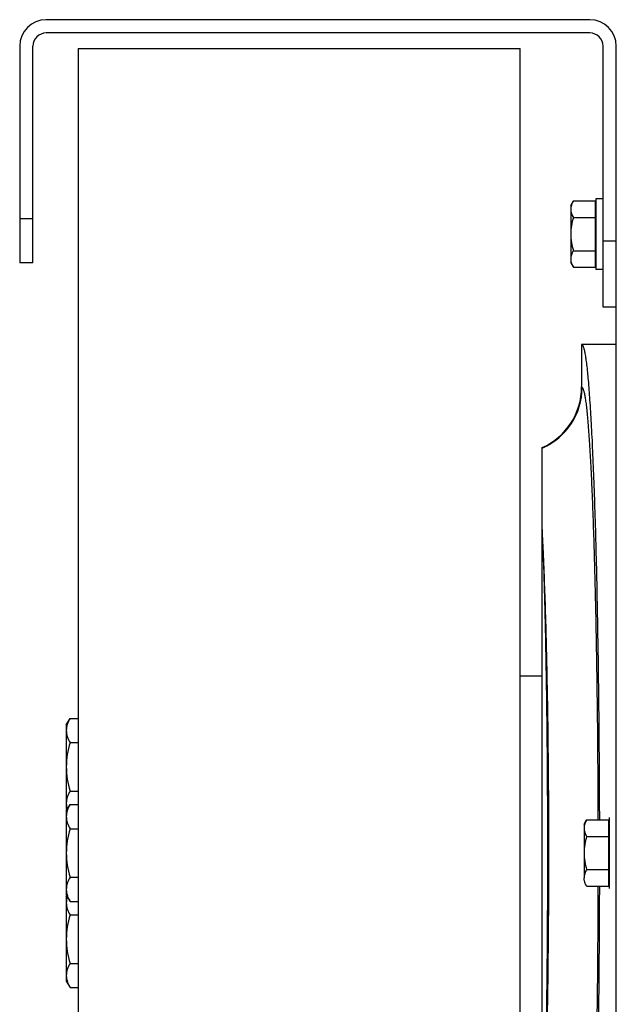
# Model space of a CAD drawing. Extents: x -1509 to 1181, y 8 to 1681.
# Tile 44 of 74: x -895 to -760, y 1459 to 1681. Entities that reach past the tile are written whole.
import ezdxf

# ---------------------------------------------------------------- set-up
doc = ezdxf.new("R2010")
doc.units = 0
doc.header["$LTSCALE"] = 65.395
doc.layers.get('0').update_dxf_attribs({"linetype": 'CONTINUOUS'})

msp = doc.modelspace()

# ---------------------------------------------------------------- linework, layer by layer
at = {"color": 7, "linetype": 'CONTINUOUS'}
for p, q in [((-766.07, 1681.38), (-889.07, 1681.38)), ((-766.07, 1678.38), (-889.07, 1678.38)), ((-895.07, 1675.38), (-895.07, 1626.38)), ((-892.07, 1626.38), (-892.07, 1675.38)), ((-763.07, 1616.38), (-763.07, 1675.38)), ((-760.07, 1638.72), (-760.07, 1675.38)), ((-881.82, 1674.88), (-881.82, 1310.88)), ((-881.82, 1674.88), (-781.82, 1674.88)), ((-781.82, 1310.88), (-781.82, 1674.88)), ((-892.07, 1626.38), (-895.07, 1626.38)), ((-760.07, 1616.38), (-763.07, 1616.38))]:
    msp.add_line(p, q, dxfattribs=at)
at = {"color": 6, "linetype": 'CONTINUOUS'}
for p, q in [((-770.37, 1639.38), (-769.79, 1640.39)), ((-770.37, 1639.38), (-770.37, 1626.38)), ((-769.79, 1640.39), (-764.87, 1640.39)), ((-764.67, 1640.88), (-764.67, 1624.88)), ((-763.07, 1640.88), (-764.67, 1640.88)), ((-760.07, 1347.05), (-760.07, 1638.72)), ((-769.79, 1636.64), (-764.87, 1636.64)), ((-769.79, 1629.13), (-764.87, 1629.13)), ((-770.37, 1626.38), (-769.79, 1625.38)), ((-769.79, 1625.38), (-764.87, 1625.38)), ((-763.07, 1624.88), (-764.67, 1624.88)), ((-767.92, 1607.88), (-767.92, 1598.3)), ((-760.07, 1607.88), (-767.92, 1607.88)), ((-776.82, 1566.41), (-776.82, 1584.6)), ((-776.82, 1423.06), (-776.82, 1562.7)), ((-776.82, 1532.88), (-781.82, 1532.88)), ((-884.52, 1521.87), (-883.67, 1523.34)), ((-884.52, 1521.87), (-884.52, 1502.87)), ((-883.67, 1523.34), (-881.82, 1523.34)), ((-883.67, 1517.85), (-881.82, 1517.85)), ((-883.67, 1506.88), (-881.82, 1506.88)), ((-884.52, 1502.38), (-883.67, 1503.85)), ((-883.67, 1503.85), (-881.82, 1503.85)), ((-884.52, 1502.87), (-884.38, 1502.63)), ((-884.52, 1502.38), (-884.52, 1483.38)), ((-767.37, 1499.38), (-766.79, 1500.39)), ((-767.37, 1499.38), (-767.37, 1487.25)), ((-766.79, 1500.39), (-761.87, 1500.39)), ((-883.67, 1498.37), (-881.82, 1498.37)), ((-766.79, 1496.64), (-761.87, 1496.64)), ((-766.79, 1489.13), (-761.87, 1489.13)), ((-883.67, 1487.4), (-881.82, 1487.4)), ((-884.52, 1483.38), (-883.67, 1481.91)), ((-766.79, 1485.38), (-761.87, 1485.38)), ((-884.52, 1482.9), (-884.38, 1483.14)), ((-884.52, 1482.9), (-884.52, 1463.9)), ((-883.67, 1481.91), (-881.82, 1481.91)), ((-883.67, 1478.88), (-881.82, 1478.88)), ((-883.67, 1467.91), (-881.82, 1467.91)), ((-884.52, 1463.9), (-883.67, 1462.43)), ((-883.67, 1462.43), (-881.82, 1462.43))]:
    msp.add_line(p, q, dxfattribs=at)
at = {"color": 2, "linetype": 'CONTINUOUS'}
for p, q in [((-764.87, 1640.39), (-764.87, 1625.38)), ((-776.82, 1562.7), (-776.82, 1566.41)), ((-761.87, 1500.39), (-761.87, 1485.38)), ((-761.67, 1500.88), (-761.67, 1484.88))]:
    msp.add_line(p, q, dxfattribs=at)
at = {"color": 9, "linetype": 'CONTINUOUS'}
for p, q in [((-895.07, 1636.38), (-892.07, 1636.38)), ((-763.07, 1631.38), (-760.07, 1631.38)), ((-767.92, 1598.3), (-767.81, 1598.22))]:
    msp.add_line(p, q, dxfattribs=at)
at = {"color": 7, "linetype": 'CONTINUOUS'}
for centre, radius, start, end in [((-889.07, 1675.38), 6, 90, 180), ((-766.07, 1675.38), 6, 0, 90), ((-889.07, 1675.38), 3, 90, 180), ((-766.07, 1675.38), 3, 0, 90)]:
    msp.add_arc(centre, radius, start, end, dxfattribs=at)
at = {"color": 6, "linetype": 'CONTINUOUS'}
for centre, radius, start, end in [((-766.87, 1627.39), 3.52, 194.9704, 197.6297), ((-782.91, 1598.3), 14.99, 293.9669, 0.0065), ((-879.32, 1504.37), 5.23, 196.0378, 197.7543)]:
    msp.add_arc(centre, radius, start, end, dxfattribs=at)
at = {"color": 9, "linetype": 'CONTINUOUS'}
msp.add_arc((-782.82, 1598.23), 15.01, 293.5647, 359.9425, dxfattribs=at)
at = {"color": 2, "linetype": 'CONTINUOUS'}
for centre, radius, start, end in [((-1324.65, 1539.97), 548.46, 2.3788, 2.762), ((-775.29, 1556.61), 6.28, 102.577, 104.1177)]:
    msp.add_arc(centre, radius, start, end, dxfattribs=at)
at = {"color": 6, "linetype": 'CONTINUOUS'}
for points, knots in [([(-769.79, 1640.39), (-769.96, 1640.09), (-770.25, 1639.5), (-770.37, 1638.83), (-770.37, 1638.51)], [0, 0, 0, 0, 0.514934, 1, 1, 1, 1]), ([(-770.37, 1638.51), (-770.37, 1638.19), (-770.25, 1637.53), (-769.96, 1636.93), (-769.79, 1636.64)], [0, 0, 0, 0, 0.485066, 1, 1, 1, 1]), ([(-769.79, 1636.64), (-769.97, 1636.03), (-770.26, 1634.79), (-770.37, 1633.52), (-770.37, 1632.88)], [0, 0, 0, 0, 0.500107, 1, 1, 1, 1]), ([(-770.37, 1632.88), (-770.37, 1632.25), (-770.26, 1630.98), (-769.97, 1629.74), (-769.79, 1629.13)], [0, 0, 0, 0, 0.499893, 1, 1, 1, 1]), ([(-769.79, 1629.13), (-769.96, 1628.84), (-770.25, 1628.24), (-770.37, 1627.57), (-770.37, 1627.25)], [0, 0, 0, 0, 0.514934, 1, 1, 1, 1]), ([(-770.37, 1627.25), (-770.37, 1627.19), (-770.36, 1626.93), (-770.32, 1626.67), (-770.27, 1626.48)], [0, 0, 0, 0, 0.248173, 1, 1, 1, 1]), ([(-770.22, 1626.32), (-770.2, 1626.24), (-770.08, 1625.92), (-769.92, 1625.6), (-769.79, 1625.38)], [0, 0, 0, 0, 0.243705, 1, 1, 1, 1]), ([(-767.92, 1607.88), (-767.85, 1607.88), (-767.73, 1607.77), (-767.63, 1607.58), (-767.53, 1607.36), (-767.44, 1607.07), (-767.31, 1606.56), (-767.15, 1605.77), (-766.97, 1604.64), (-766.71, 1602.63), (-766.4, 1599.53), (-766.07, 1595.1), (-765.75, 1589.76), (-765.44, 1583.57), (-765.16, 1576.58), (-764.9, 1568.84), (-764.66, 1560.44), (-764.46, 1551.43), (-764.22, 1538.46), (-764.01, 1521.39), (-763.93, 1507.5), (-763.91, 1500.39)], [0, 0, 0, 0, 0.002092, 0.003794, 0.006035, 0.008829, 0.012182, 0.020582, 0.031263, 0.044211, 0.076821, 0.118162, 0.167887, 0.225566, 0.290697, 0.362709, 0.440968, 0.524786, 0.613422, 0.801984, 1, 1, 1, 1]), ([(-883.67, 1523.34), (-883.92, 1522.91), (-884.35, 1522.03), (-884.52, 1521.06), (-884.52, 1520.6)], [0, 0, 0, 0, 0.514934, 1, 1, 1, 1]), ([(-884.52, 1520.6), (-884.52, 1520.13), (-884.35, 1519.16), (-883.92, 1518.28), (-883.67, 1517.85)], [0, 0, 0, 0, 0.485065, 1, 1, 1, 1]), ([(-883.67, 1517.85), (-883.93, 1516.96), (-884.36, 1515.15), (-884.52, 1513.3), (-884.52, 1512.37)], [0, 0, 0, 0, 0.500107, 1, 1, 1, 1]), ([(-884.52, 1512.37), (-884.52, 1511.44), (-884.36, 1509.58), (-883.93, 1507.77), (-883.67, 1506.88)], [0, 0, 0, 0, 0.499893, 1, 1, 1, 1]), ([(-883.67, 1506.88), (-883.92, 1506.45), (-884.35, 1505.58), (-884.52, 1504.61), (-884.52, 1504.14)], [0, 0, 0, 0, 0.514934, 1, 1, 1, 1]), ([(-884.52, 1504.14), (-884.52, 1504.04), (-884.51, 1503.63), (-884.43, 1503.22), (-884.34, 1502.92)], [0, 0, 0, 0, 0.247885, 1, 1, 1, 1]), ([(-883.67, 1503.85), (-883.92, 1503.42), (-884.35, 1502.55), (-884.52, 1501.58), (-884.52, 1501.11)], [0, 0, 0, 0, 0.514934, 1, 1, 1, 1]), ([(-884.52, 1501.11), (-884.52, 1500.64), (-884.35, 1499.67), (-883.92, 1498.8), (-883.67, 1498.37)], [0, 0, 0, 0, 0.485065, 1, 1, 1, 1]), ([(-766.79, 1500.39), (-766.96, 1500.09), (-767.25, 1499.5), (-767.37, 1498.83), (-767.37, 1498.51)], [0, 0, 0, 0, 0.514934, 1, 1, 1, 1]), ([(-883.67, 1498.37), (-883.93, 1497.48), (-884.36, 1495.67), (-884.52, 1493.81), (-884.52, 1492.88)], [0, 0, 0, 0, 0.500107, 1, 1, 1, 1]), ([(-767.37, 1498.51), (-767.37, 1498.19), (-767.25, 1497.53), (-766.96, 1496.93), (-766.79, 1496.64)], [0, 0, 0, 0, 0.485066, 1, 1, 1, 1]), ([(-766.79, 1496.64), (-766.97, 1496.03), (-767.26, 1494.79), (-767.37, 1493.52), (-767.37, 1492.88)], [0, 0, 0, 0, 0.500107, 1, 1, 1, 1]), ([(-884.52, 1492.88), (-884.52, 1491.96), (-884.36, 1490.1), (-883.93, 1488.29), (-883.67, 1487.4)], [0, 0, 0, 0, 0.499893, 1, 1, 1, 1]), ([(-767.37, 1492.88), (-767.37, 1492.25), (-767.26, 1490.98), (-766.97, 1489.74), (-766.79, 1489.13)], [0, 0, 0, 0, 0.499893, 1, 1, 1, 1]), ([(-766.79, 1489.13), (-766.96, 1488.84), (-767.25, 1488.24), (-767.37, 1487.57), (-767.37, 1487.25)], [0, 0, 0, 0, 0.514934, 1, 1, 1, 1]), ([(-883.67, 1487.4), (-883.92, 1486.97), (-884.35, 1486.09), (-884.52, 1485.12), (-884.52, 1484.66)], [0, 0, 0, 0, 0.514934, 1, 1, 1, 1]), ([(-884.52, 1484.66), (-884.52, 1484.55), (-884.51, 1484.14), (-884.43, 1483.73), (-884.34, 1483.44)], [0, 0, 0, 0, 0.247885, 1, 1, 1, 1]), ([(-884.34, 1483.44), (-884.31, 1483.31), (-884.13, 1482.78), (-883.88, 1482.28), (-883.67, 1481.91)], [0, 0, 0, 0, 0.243167, 1, 1, 1, 1]), ([(-763.91, 1485.38), (-763.93, 1478.26), (-764.01, 1464.37), (-764.22, 1447.3), (-764.46, 1434.34), (-764.66, 1425.33), (-764.9, 1416.92), (-765.16, 1409.19), (-765.44, 1402.2), (-765.75, 1396), (-766.07, 1390.67), (-766.4, 1386.24), (-766.71, 1383.13), (-766.97, 1381.13), (-767.15, 1379.99), (-767.31, 1379.2), (-767.44, 1378.7), (-767.53, 1378.41), (-767.63, 1378.18), (-767.73, 1378), (-767.85, 1377.89), (-767.92, 1377.89)], [0, 0, 0, 0, 0.198016, 0.386578, 0.475214, 0.559032, 0.637291, 0.709303, 0.774434, 0.832113, 0.881838, 0.923179, 0.955789, 0.968737, 0.979418, 0.987818, 0.991171, 0.993965, 0.996206, 0.997908, 1, 1, 1, 1]), ([(-884.3, 1482.99), (-884.33, 1482.88), (-884.46, 1482.44), (-884.52, 1481.97), (-884.52, 1481.62)], [0, 0, 0, 0, 0.254416, 1, 1, 1, 1]), ([(-884.52, 1481.62), (-884.52, 1481.16), (-884.35, 1480.19), (-883.92, 1479.31), (-883.67, 1478.88)], [0, 0, 0, 0, 0.485065, 1, 1, 1, 1]), ([(-883.67, 1478.88), (-883.93, 1477.99), (-884.36, 1476.18), (-884.52, 1474.32), (-884.52, 1473.4)], [0, 0, 0, 0, 0.500107, 1, 1, 1, 1]), ([(-884.52, 1473.4), (-884.52, 1472.47), (-884.36, 1470.61), (-883.93, 1468.8), (-883.67, 1467.91)], [0, 0, 0, 0, 0.499893, 1, 1, 1, 1]), ([(-883.67, 1467.91), (-883.92, 1467.48), (-884.35, 1466.61), (-884.52, 1465.64), (-884.52, 1465.17)], [0, 0, 0, 0, 0.514934, 1, 1, 1, 1]), ([(-884.52, 1465.17), (-884.52, 1465.07), (-884.51, 1464.66), (-884.43, 1464.25), (-884.34, 1463.95)], [0, 0, 0, 0, 0.247885, 1, 1, 1, 1]), ([(-884.34, 1463.95), (-884.31, 1463.82), (-884.13, 1463.29), (-883.88, 1462.79), (-883.67, 1462.43)], [0, 0, 0, 0, 0.243167, 1, 1, 1, 1])]:
    msp.add_open_spline(points, degree=3, knots=knots, dxfattribs=at)
at = {"color": 9, "linetype": 'CONTINUOUS'}
for points, knots in [([(-767.81, 1598.22), (-767.78, 1598.19), (-767.71, 1598.12), (-767.59, 1597.89), (-767.45, 1597.46), (-767.28, 1596.78), (-767.12, 1595.87), (-766.96, 1594.75), (-766.8, 1593.42), (-766.64, 1591.87), (-766.42, 1589.39), (-766.16, 1585.79), (-765.87, 1580.88), (-765.6, 1575.23), (-765.35, 1568.87), (-765.12, 1561.87), (-764.91, 1554.29), (-764.73, 1546.18), (-764.51, 1534.54), (-764.32, 1519.22), (-764.25, 1506.77), (-764.24, 1500.39)], [0, 0, 0, 0, 0.00126, 0.002978, 0.00796, 0.015107, 0.024449, 0.035988, 0.04971, 0.065591, 0.083602, 0.125869, 0.176167, 0.234079, 0.299122, 0.370748, 0.448354, 0.531285, 0.618838, 0.804818, 1, 1, 1, 1]), ([(-776.66, 1423.03), (-776.43, 1427.8), (-776.04, 1438.22), (-775.64, 1454.92), (-775.39, 1473.44), (-775.31, 1492.89), (-775.39, 1512.33), (-775.64, 1530.85), (-776.04, 1547.55), (-776.43, 1557.97), (-776.66, 1562.74)], [0, 0, 0, 0, 0.102453, 0.223905, 0.358569, 0.500006, 0.641442, 0.776104, 0.897553, 1, 1, 1, 1]), ([(-776.66, 1423.03), (-776.47, 1427.8), (-776.15, 1438.23), (-775.82, 1454.93), (-775.62, 1473.45), (-775.55, 1492.89), (-775.62, 1512.32), (-775.82, 1530.84), (-776.15, 1547.54), (-776.47, 1557.97), (-776.66, 1562.74)], [0, 0, 0, 0, 0.102541, 0.224013, 0.35864, 0.500006, 0.641372, 0.775996, 0.897464, 1, 1, 1, 1]), ([(-764.24, 1485.38), (-764.25, 1479), (-764.32, 1466.54), (-764.51, 1451.23), (-764.73, 1439.58), (-764.91, 1431.48), (-765.12, 1423.89), (-765.35, 1416.89), (-765.6, 1410.54), (-765.87, 1404.89), (-766.16, 1399.98), (-766.42, 1396.37), (-766.64, 1393.89), (-766.8, 1392.35), (-766.96, 1391.01), (-767.12, 1389.89), (-767.28, 1388.99), (-767.45, 1388.31), (-767.59, 1387.87), (-767.71, 1387.65), (-767.78, 1387.57), (-767.81, 1387.55)], [0, 0, 0, 0, 0.195182, 0.381162, 0.468715, 0.551646, 0.629252, 0.700878, 0.765921, 0.823833, 0.874131, 0.916398, 0.934409, 0.95029, 0.964012, 0.975551, 0.984893, 0.99204, 0.997022, 0.99874, 1, 1, 1, 1])]:
    msp.add_open_spline(points, degree=3, knots=knots, dxfattribs=at)
at = {"color": 2, "linetype": 'CONTINUOUS'}
msp.add_open_spline([(-766.79, 1485.38), (-766.88, 1485.53), (-767.08, 1485.9), (-767.3, 1486.52), (-767.38, 1487.01), (-767.37, 1487.25)], degree=3, knots=[0, 0, 0, 0, 0.261825, 0.63803, 1, 1, 1, 1], dxfattribs=at)

doc.saveas('drawing.dxf')
